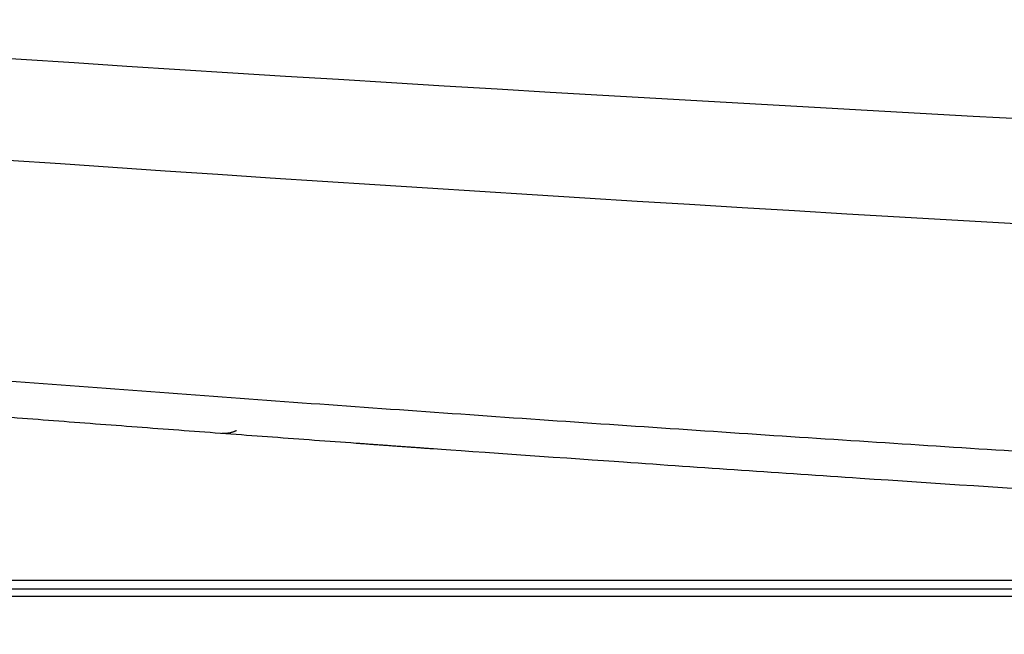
# Model space of a CAD drawing. Header units: millimetres. Extents: x 4946 to 6276, y -4769 to -3439.
# Tile 86 of 195: x 5826 to 5843, y -4055 to -4044. Entities that reach past the tile are written whole.
import ezdxf

# ---------------------------------------------------------------- set-up
doc = ezdxf.new("R2010")
doc.units = ezdxf.units.MM
doc.layers.add('ROXX_NEOmini_FIXTURE', color=7, linetype='Continuous', true_color=0x000000)

msp = doc.modelspace()

# ---------------------------------------------------------------- linework, layer by layer
at = {"layer": 'ROXX_NEOmini_FIXTURE', "color": 18, "lineweight": -3, "true_color": 0x000000}
for points, knots in [([(5922.154, -4048.363), (5906.599, -4048.251), (5870.933, -4047.547), (5835.326, -4045.689), (5815.256, -4044.246)], [-107.012714, -107.012714, -107.012714, -107.012714, -60.347685, 0, 0, 0, 0]), ([(5816.054, -4046.078), (5855.79, -4049.039), (5935.838, -4052.015), (6015.885, -4049.039), (6055.621, -4046.078)], [-239.897742, -239.897742, -239.897742, -239.897742, -119.948874, 0, 0, 0, 0]), ([(6052.5, -4050.201), (6048.69, -4050.505), (6041.012, -4051.09), (6025.385, -4052.153), (6005.276, -4053.278), (5979.985, -4054.268), (5957.734, -4054.746), (5938.986, -4054.878), (5924.374, -4054.839), (5909.125, -4054.642), (5893.148, -4054.265), (5879.14, -4053.779), (5867.456, -4053.269), (5858.432, -4052.819), (5850.677, -4052.384), (5844.319, -4051.997), (5839.47, -4051.685), (5834.536, -4051.351), (5830.352, -4051.053), (5826.959, -4050.803), (5824.818, -4050.641), (5823.094, -4050.509), (5821.794, -4050.408), (5820.709, -4050.322), (5819.939, -4050.261), (5819.511, -4050.227), (5819.271, -4050.208), (5819.176, -4050.201)], [-233.575017, -233.575017, -233.575017, -233.575017, -218.976622, -204.37818, -175.181296, -145.984412, -116.787528, -102.189086, -87.590645, -72.992203, -58.393761, -43.795319, -36.496098, -29.196877, -21.897656, -18.248045, -14.598435, -10.948824, -7.299214, -5.474409, -3.649603, -2.737201, -1.824798, -0.912396, -0.456194, -0.228094, 0, 0, 0, 0]), ([(5902.824, -4055.187), (5902.676, -4055.183), (5902.527, -4055.18), (5902.379, -4055.176), (5902.24, -4055.173), (5902.102, -4055.17), (5901.963, -4055.167), (5901.902, -4055.165), (5901.841, -4055.164), (5901.78, -4055.162), (5901.555, -4055.157), (5901.329, -4055.152), (5901.104, -4055.146), (5901.013, -4055.144), (5900.923, -4055.142), (5900.832, -4055.14), (5900.673, -4055.136), (5900.515, -4055.132), (5900.356, -4055.128), (5900.087, -4055.122), (5899.817, -4055.115), (5899.547, -4055.109), (5899.405, -4055.105), (5899.262, -4055.102), (5899.119, -4055.098), (5898.975, -4055.094), (5898.831, -4055.091), (5898.687, -4055.087), (5898.385, -4055.08), (5898.084, -4055.072), (5897.782, -4055.064), (5897.468, -4055.056), (5897.154, -4055.048), (5896.839, -4055.04), (5896.724, -4055.037), (5896.609, -4055.034), (5896.494, -4055.031), (5896.283, -4055.025), (5896.073, -4055.019), (5895.862, -4055.014), (5895.527, -4055.005), (5895.192, -4054.996), (5894.856, -4054.987), (5894.512, -4054.977), (5894.168, -4054.967), (5893.824, -4054.958), (5889.519, -4054.837), (5884.397, -4054.669), (5880.064, -4054.505), (5875.149, -4054.318), (5870.093, -4054.098), (5864.899, -4053.84), (5862.162, -4053.704), (5859.52, -4053.565), (5856.975, -4053.423), (5854.169, -4053.267), (5851.46, -4053.107), (5848.85, -4052.946), (5845.978, -4052.77), (5843.206, -4052.59), (5840.534, -4052.412), (5839.129, -4052.317), (5837.724, -4052.222), (5836.321, -4052.124), (5835.505, -4052.068), (5833.627, -4051.935), (5832.941, -4051.886)], [75.425716, 75.425716, 75.425716, 75.425716, 76.425716, 76.425716, 76.425716, 77.425716, 77.425716, 77.425716, 78.425716, 78.425716, 78.425716, 79.425716, 79.425716, 79.425716, 80.425716, 80.425716, 80.425716, 81.425716, 81.425716, 81.425716, 82.425716, 82.425716, 82.425716, 83.425716, 83.425716, 83.425716, 84.425716, 84.425716, 84.425716, 85.425716, 85.425716, 85.425716, 86.425716, 86.425716, 86.425716, 87.425716, 87.425716, 87.425716, 88.425716, 88.425716, 88.425716, 89.425716, 89.425716, 89.425716, 90.425716, 90.425716, 90.425716, 104.193275, 104.193275, 104.193275, 119.373457, 119.373457, 119.373457, 127.30809, 127.30809, 127.30809, 135.447971, 135.447971, 135.447971, 143.782163, 143.782163, 143.782163, 148.007706, 148.007706, 148.007706, 151.39974, 151.39974, 151.39974, 151.39974])]:
    msp.add_open_spline(points, degree=3, knots=knots, dxfattribs=at)
for points, weights in [([(5831.565, -4051.788), (5825.625, -4051.356), (5819.688, -4050.876)], [1, 0.99999144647, 1]), ([(5829.439, -4051.559), (5829.314, -4051.623), (5829.175, -4051.612)], [0.867634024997, 0.8970510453, 1]), ([(5832.941, -4051.887), (5832.253, -4051.838), (5831.565, -4051.788)], [1, 0.999999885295, 1])]:
    msp.add_rational_spline(points, weights, degree=2, dxfattribs=at)
for points in [[(5785.838, -4054.224), (5825.734, -4054.224), (5865.63, -4054.224)], [(5857.615, -4054.386), (5824.502, -4054.386), (5791.39, -4054.386)], [(5857.411, -4054.511), (5824.475, -4054.511), (5791.538, -4054.511)]]:
    msp.add_open_spline(points, degree=2, dxfattribs=at)

doc.saveas('drawing.dxf')
